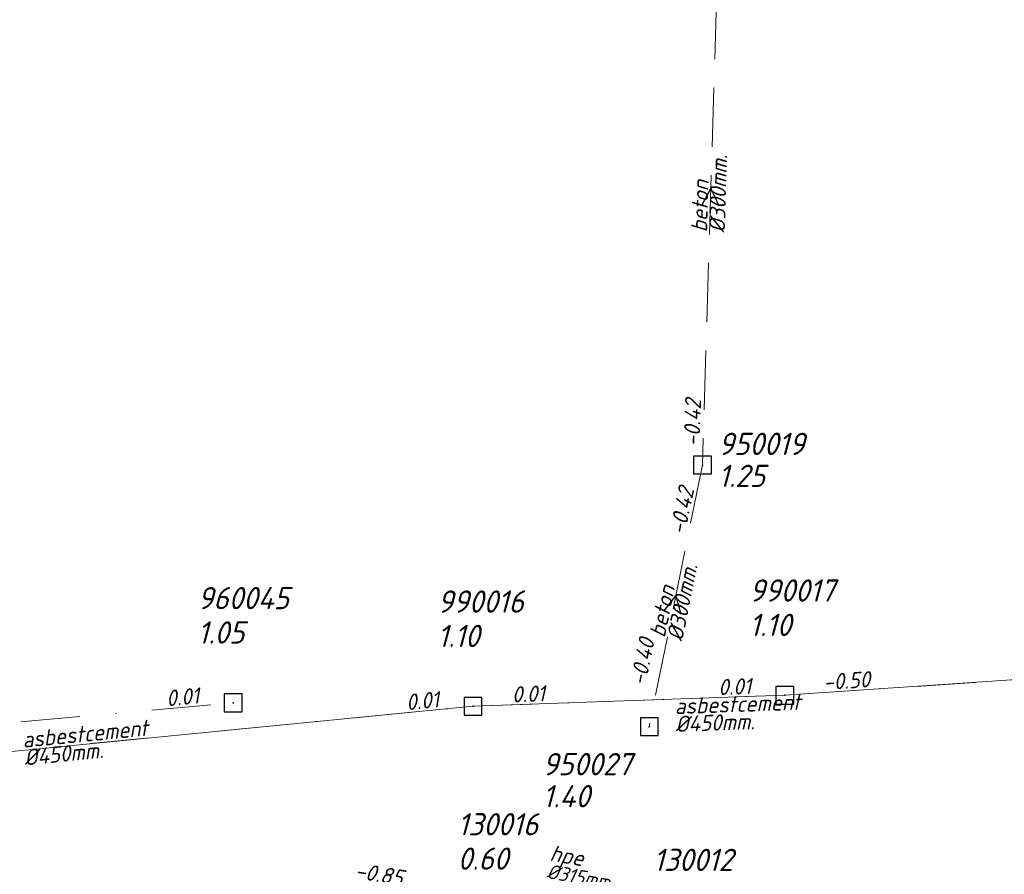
# Model space of a CAD drawing. Header units: metres. Extents: x 152202 to 157341, y 461610 to 468701.
# Tile 182 of 238: x 154537 to 154620, y 467201 to 467273. Entities that reach past the tile are written whole.
import ezdxf
from ezdxf.lldxf.tags import DXFTag

# ---------------------------------------------------------------- set-up
doc = ezdxf.new("R2010")
doc.units = ezdxf.units.M
doc.header["$PDMODE"] = 64
doc.header["$PDSIZE"] = 1.5
doc.linetypes.add('RI-HWA', pattern=[7.4, 5, -2.4])
doc.linetypes.add('RI-VWA', pattern=[11, 5, -3, 0, -3])
doc.layers.get('0').update_dxf_attribs({"linetype": 'CONTINUOUS'})
for name, color, linetype, lineweight in [('B-OI-RI-DRUK-G', 190, 'RI-PERS', 18), ('B-OI-RI-GWA-MATERIAAL-T18', 10, 'CONTINUOUS', 18), ('B-OI-RI-GWA-PUTDEKSELHOOGTE-T25', 10, 'CONTINUOUS', 25), ('B-OI-RI-GWA_BOB-T18', 10, 'CONTINUOUS', 18), ('B-OI-RI-GWA_DIAMETER-T18', 10, 'CONTINUOUS', 18), ('B-OI-RI-GWA_PUTNUMMER-T18', 10, 'CONTINUOUS', 18), ('B-OI-RI-HWA-BOB-T18', 150, 'CONTINUOUS', 18), ('B-OI-RI-HWA-MATERIAAL-T18', 150, 'CONTINUOUS', 18), ('B-OI-RI-HWA-PUTDEKSELHOOGTE-T25', 150, 'CONTINUOUS', 25), ('B-OI-RI-HWA-PUTNUMMER-T25', 150, 'CONTINUOUS', 25), ('B-OI-RI-HWA_DIAMETER-T18', 150, 'CONTINUOUS', 18), ('B-OI-RI-HWA_RIOOLPUT-S', 150, 'CONTINUOUS', 25), ('B-OI-RI-HWA_TRANSPORTLEIDING-G', 150, 'RI-HWA', 18), ('B-OI-RI-STROOMRICHTING-S', 252, 'CONTINUOUS', 25), ('B-OI-RI-VWA-BOB-T18', 34, 'CONTINUOUS', 18), ('B-OI-RI-VWA-DIAMETER-T18', 34, 'CONTINUOUS', 18), ('B-OI-RI-VWA-MATERIAAL-T18', 34, 'CONTINUOUS', 18), ('B-OI-RI-VWA_PUTDEKSELHOOGTE-T25', 34, 'CONTINUOUS', 25), ('B-OI-RI-VWA_PUTNUMMER-T25', 34, 'CONTINUOUS', 25), ('B-OI-RI-VWA_RIOOLPUT-S', 34, 'CONTINUOUS', 25), ('B-OI-RI-VWA_TRANSPORTLEIDING-G', 34, 'RI-VWA', 18)]:
    doc.layers.add(name, color=color, linetype=linetype, lineweight=lineweight)
doc.styles.add('NLCS-ISO-M500-T18_CURSIEF', font='NLCS-ISO.ttf', dxfattribs={"oblique": 15, "height": 0.9})
doc.styles.add('NLCS-ISO-M750-T18_CURSIEF', font='NLCS-ISO.ttf', dxfattribs={"oblique": 15, "height": 1.35})
doc.styles.add('NLCS-ISO-M750-T25_CURSIEF', font='NLCS-ISO.ttf', dxfattribs={"oblique": 15, "height": 1.875})
tags = doc.linetypes.add('RI-PERS', pattern='A,7,-2,["P",Standard,S=1.8,R=0,X=-0.5,Y=-0.9],-2,7,-2,[102,NLCS.SHX,S=1,R=180,X=0,Y=0],-2', length=22).pattern_tags.tags
tags[6] = DXFTag(74, 10)

# ---------------------------------------------------------------- blocks, each defined once
blk = doc.blocks.new('ACMAP_ANN_TEMPLATE_hwa-diam')
at = {"style": 'NLCS-ISO-M750-T18_CURSIEF', "oblique": 15}
blk.add_attdef('hwa-diam', (-3.7, -1.3), '', height=1.35, dxfattribs=at)
blk = doc.blocks.new('ACMAP_ANN_TEMPLATE_hwa-materiaal')
at = {"style": 'NLCS-ISO-M750-T18_CURSIEF', "oblique": 15}
blk.add_attdef('hwa-mat', (-3.7, 0.2), '', height=1.35, dxfattribs=at)
blk = doc.blocks.new('ACMAP_ANN_TEMPLATE_hwa-nap-l')
at = {"style": 'NLCS-ISO-M750-T18_CURSIEF', "oblique": 15}
blk.add_attdef('hwa-nap-l', (3.3, 0.2), '', height=1.35, dxfattribs=at)
blk = doc.blocks.new('ACMAP_ANN_TEMPLATE_hwa-nap-r')
at = {"style": 'NLCS-ISO-M750-T18_CURSIEF', "oblique": 15}
blk.add_attdef('hwa-nap-r', (-5.6, 0.2), '', height=1.35, dxfattribs=at)
blk = doc.blocks.new('ACMAP_ANN_TEMPLATE_vwa-diam')
at = {"style": 'NLCS-ISO-M750-T18_CURSIEF', "oblique": 15}
blk.add_attdef('vwa-diam', (0.3, -1.3), '', height=1.35, dxfattribs=at)
blk = doc.blocks.new('ACMAP_ANN_TEMPLATE_vwa-materiaal')
at = {"style": 'NLCS-ISO-M750-T18_CURSIEF', "oblique": 15}
blk.add_attdef('vwa-mat', (0.3, 0.2), '', height=1.35, dxfattribs=at)
blk = doc.blocks.new('ACMAP_ANN_TEMPLATE_vwa-nap-l')
at = {"style": 'NLCS-ISO-M750-T18_CURSIEF', "oblique": 15}
blk.add_attdef('vwa-nap-l', (3.3, 0.2), '', height=1.35, dxfattribs=at)
blk = doc.blocks.new('ACMAP_ANN_TEMPLATE_vwa-nap-r')
at = {"style": 'NLCS-ISO-M750-T18_CURSIEF', "oblique": 15}
blk.add_attdef('vwa-nap-r', (-5.6, 0.2), '', height=1.35, dxfattribs=at)
blk = doc.blocks.new('ACMAP_ANN_TEMPLATE_gwa-diam')
at = {"style": 'NLCS-ISO-M500-T18_CURSIEF', "oblique": 15}
blk.add_attdef('gwa-diam', (-2.2, -1.3), '', height=1.2, dxfattribs=at)
blk = doc.blocks.new('ACMAP_ANN_TEMPLATE_gwa-materiaal')
at = {"style": 'NLCS-ISO-M750-T18_CURSIEF', "oblique": 15}
blk.add_attdef('gwa-mat', (-2.2, 0.2), '', height=1.35, dxfattribs=at)
blk = doc.blocks.new('ACMAP_ANN_TEMPLATE_gwa-nap-r')
at = {"style": 'NLCS-ISO-M750-T18_CURSIEF', "oblique": 15}
blk.add_attdef('gwa-nap-r', (-5.6, 0.2), '', height=1.35, dxfattribs=at)
blk = doc.blocks.new('ACMAP_ANN_TEMPLATE_hwa-puth')
at = {"color": 0, "linetype": 'ByBlock', "style": 'NLCS-ISO-M750-T25_CURSIEF', "oblique": 15}
blk.add_attdef('hwa-puth', (-9, -6.8), '', height=1.875, dxfattribs=at)
blk = doc.blocks.new('ACMAP_ANN_TEMPLATE_hwa-putnr')
at = {"color": 0, "linetype": 'ByBlock', "style": 'NLCS-ISO-M750-T25_CURSIEF', "oblique": 15}
blk.add_attdef('hwa-putnr', (-9, -4.1), '', height=1.875, dxfattribs=at)
blk = doc.blocks.new('ACMAP_ANN_TEMPLATE_gwa-puth')
at = {"style": 'NLCS-ISO-M750-T25_CURSIEF', "oblique": 15}
blk.add_attdef('gwa-puth', (3, -5), '', height=1.875, dxfattribs=at)
blk = doc.blocks.new('ACMAP_ANN_TEMPLATE_gwa-putnr')
at = {"style": 'NLCS-ISO-M750-T25_CURSIEF', "oblique": 15}
blk.add_attdef('gwa-putnr', (3, -2.1), '', height=1.875, dxfattribs=at)
blk = doc.blocks.new('ACMAP_ANN_TEMPLATE_vwa-puth')
at = {"style": 'NLCS-ISO-M750-T25_CURSIEF', "oblique": 15}
blk.add_attdef('vwa-puth', (-3, 5), '', height=1.875, dxfattribs=at)
blk = doc.blocks.new('ACMAP_ANN_TEMPLATE_vwa-putnr')
at = {"style": 'NLCS-ISO-M750-T25_CURSIEF', "oblique": 15}
blk.add_attdef('vaw-putnr', (-3, 7.9), '', height=1.875, dxfattribs=at)

msp = doc.modelspace()

# ---------------------------------------------------------------- linework, layer by layer
at = {"layer": 'B-OI-RI-DRUK-G'}
for p, q in [((154601.64, 467215.84), (154684.83, 467221.47)), ((154575.34, 467214.91), (154601.64, 467215.84)), ((154498.86, 467207.44), (154575.34, 467214.91))]:
    msp.add_line(p, q, dxfattribs=at)
at = {"layer": 'B-OI-RI-HWA_RIOOLPUT-S', "transparency": 33554623}
for p in [(154594.69, 467235.26), (154590.2, 467213.19)]:
    msp.add_point(p, dxfattribs=at)
at = {"layer": 'B-OI-RI-HWA_TRANSPORTLEIDING-G', "transparency": 33554623}
for p, q in [((154596.1, 467281.9), (154594.69, 467235.26)), ((154594.69, 467235.26), (154590.2, 467213.19))]:
    msp.add_line(p, q, dxfattribs=at)
at = {"layer": 'B-OI-RI-STROOMRICHTING-S', "transparency": 33554623}
for points in [[(154594.63, 467257.16), (154595.4, 467258.58), (154596.07, 467257.12)], [(154591.45, 467222.96), (154592.45, 467224.22), (154592.86, 467222.67)]]:
    msp.add_lwpolyline(points, dxfattribs=at)
at = {"layer": 'B-OI-RI-VWA_RIOOLPUT-S', "transparency": 33554623}
for p in [(154601.64, 467215.84), (154555.1, 467215.2), (154575.34, 467214.91)]:
    msp.add_point(p, dxfattribs=at)
at = {"layer": 'B-OI-RI-VWA_TRANSPORTLEIDING-G', "transparency": 33554623}
for p, q in [((154601.64, 467215.84), (154684.83, 467221.47)), ((154470.85, 467207.67), (154555.1, 467215.2)), ((154575.34, 467214.91), (154601.64, 467215.84)), ((154498.86, 467207.44), (154575.34, 467214.91))]:
    msp.add_line(p, q, dxfattribs=at)

# ---------------------------------------------------------------- block references
at = {"layer": 'B-OI-RI-GWA-MATERIAAL-T18', "transparency": 33554623}
ref = msp.add_blockref('ACMAP_ANN_TEMPLATE_gwa-materiaal', (154583.879, 467201.316), dxfattribs=dict(at, rotation=349.9194020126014))
ref.add_attrib('gwa-mat', 'hpe', (154581.748, 467201.898), dxfattribs={"layer": '0', "color": 0, "linetype": 'ByBlock', "height": 1.35, "rotation": 349.9194, "style": 'NLCS-ISO-M750-T18_CURSIEF', "oblique": 15})
at = {"layer": 'B-OI-RI-GWA-PUTDEKSELHOOGTE-T25', "transparency": 33554623}
ref = msp.add_blockref('ACMAP_ANN_TEMPLATE_gwa-puth', (154571.035, 467206.121), dxfattribs=at)
ref.add_attrib('gwa-puth', '0.60', (154574.035, 467201.121), dxfattribs={"layer": '0', "color": 0, "linetype": 'ByBlock', "height": 1.875, "style": 'NLCS-ISO-M750-T25_CURSIEF', "oblique": 15})
at = {"layer": 'B-OI-RI-GWA_BOB-T18', "transparency": 33554623}
ref = msp.add_blockref('ACMAP_ANN_TEMPLATE_gwa-nap-r', (154570.8, 467199.3), dxfattribs=dict(at, rotation=350.5376777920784))
ref.add_attrib('gwa-nap-r', '-0.85', (154565.309, 467200.418), dxfattribs={"layer": '0', "color": 0, "linetype": 'ByBlock', "height": 1.35, "rotation": 350.53768, "style": 'NLCS-ISO-M750-T18_CURSIEF', "oblique": 15})
at = {"layer": 'B-OI-RI-GWA_DIAMETER-T18', "transparency": 33554623}
ref = msp.add_blockref('ACMAP_ANN_TEMPLATE_gwa-diam', (154583.879, 467201.316), dxfattribs=dict(at, rotation=349.9194020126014))
ref.add_attrib('gwa-diam', '%%c315mm.', (154581.485, 467200.421), dxfattribs={"layer": '0', "color": 0, "linetype": 'ByBlock', "height": 1.2, "rotation": 349.9194, "style": 'NLCS-ISO-M500-T18_CURSIEF', "oblique": 15})
at = {"layer": 'B-OI-RI-GWA_PUTNUMMER-T18', "transparency": 33554623}
ref = msp.add_blockref('ACMAP_ANN_TEMPLATE_gwa-putnr', (154571.035, 467206.121), dxfattribs=at)
ref.add_attrib('gwa-putnr', '130016', (154574.035, 467204.021), dxfattribs={"layer": '0', "color": 0, "linetype": 'ByBlock', "height": 1.875, "style": 'NLCS-ISO-M750-T25_CURSIEF', "oblique": 15})
ref = msp.add_blockref('ACMAP_ANN_TEMPLATE_gwa-putnr', (154587.547, 467203.115), dxfattribs=at)
ref.add_attrib('gwa-putnr', '130012', (154590.547, 467201.015), dxfattribs={"layer": '0', "color": 0, "linetype": 'ByBlock', "height": 1.875, "style": 'NLCS-ISO-M750-T25_CURSIEF', "oblique": 15})
at = {"layer": 'B-OI-RI-HWA-BOB-T18', "transparency": 33554623}
ref = msp.add_blockref('ACMAP_ANN_TEMPLATE_hwa-nap-r', (154594.826, 467242.404), dxfattribs=dict(at, rotation=88.26838655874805))
ref.add_attrib('hwa-nap-r', '-0.42', (154594.457, 467236.813), dxfattribs={"layer": '0', "color": 0, "linetype": 'ByBlock', "height": 1.35, "rotation": 88.26839, "style": 'NLCS-ISO-M750-T18_CURSIEF', "oblique": 15})
ref = msp.add_blockref('ACMAP_ANN_TEMPLATE_hwa-nap-l', (154592.748, 467226.031), dxfattribs=dict(at, rotation=78.50047925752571))
ref.add_attrib('hwa-nap-l', '-0.42', (154593.21, 467229.305), dxfattribs={"layer": '0', "color": 0, "linetype": 'ByBlock', "height": 1.35, "rotation": 78.50048, "style": 'NLCS-ISO-M750-T18_CURSIEF', "oblique": 15})
ref = msp.add_blockref('ACMAP_ANN_TEMPLATE_hwa-nap-r', (154591.186, 467222.005), dxfattribs=dict(at, rotation=78.50047925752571))
ref.add_attrib('hwa-nap-r', '-0.40', (154589.874, 467216.558), dxfattribs={"layer": '0', "color": 0, "linetype": 'ByBlock', "height": 1.35, "rotation": 78.50048, "style": 'NLCS-ISO-M750-T18_CURSIEF', "oblique": 15})
at = {"layer": 'B-OI-RI-HWA-MATERIAAL-T18', "transparency": 33554623}
ref = msp.add_blockref('ACMAP_ANN_TEMPLATE_hwa-materiaal', (154595.395, 467258.58), dxfattribs=dict(at, rotation=88.26838655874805))
ref.add_attrib('hwa-mat', 'beton', (154595.083, 467254.888), dxfattribs={"layer": '0', "color": 0, "linetype": 'ByBlock', "height": 1.35, "rotation": 88.26839, "style": 'NLCS-ISO-M750-T18_CURSIEF', "oblique": 15})
ref = msp.add_blockref('ACMAP_ANN_TEMPLATE_hwa-materiaal', (154592.445, 467224.225), dxfattribs=dict(at, rotation=78.50047925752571))
ref.add_attrib('hwa-mat', 'beton', (154591.511, 467220.639), dxfattribs={"layer": '0', "color": 0, "linetype": 'ByBlock', "height": 1.35, "rotation": 78.50048, "style": 'NLCS-ISO-M750-T18_CURSIEF', "oblique": 15})
at = {"layer": 'B-OI-RI-HWA-PUTDEKSELHOOGTE-T25', "transparency": 33554623}
for p, values in [((154605.025, 467240.213), {'hwa-puth': '1.25'}), ((154590.2, 467213.19), {'hwa-puth': '1.40'})]:
    msp.add_blockref('ACMAP_ANN_TEMPLATE_hwa-puth', p, dxfattribs=at).add_auto_attribs(values)
at = {"layer": 'B-OI-RI-HWA-PUTNUMMER-T25', "transparency": 33554623}
for p, values in [((154605.025, 467240.213), {'hwa-putnr': '950019'}), ((154590.2, 467213.19), {'hwa-putnr': '950027'})]:
    msp.add_blockref('ACMAP_ANN_TEMPLATE_hwa-putnr', p, dxfattribs=at).add_auto_attribs(values)
at = {"layer": 'B-OI-RI-HWA_DIAMETER-T18', "transparency": 33554623}
ref = msp.add_blockref('ACMAP_ANN_TEMPLATE_hwa-diam', (154595.395, 467258.58), dxfattribs=dict(at, rotation=88.26838655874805))
ref.add_attrib('hwa-diam', '%%c300mm.', (154596.583, 467254.842), dxfattribs={"layer": '0', "color": 0, "linetype": 'ByBlock', "height": 1.35, "rotation": 88.26839, "style": 'NLCS-ISO-M750-T18_CURSIEF', "oblique": 15})
ref = msp.add_blockref('ACMAP_ANN_TEMPLATE_hwa-diam', (154592.445, 467224.225), dxfattribs=dict(at, rotation=78.50047925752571))
ref.add_attrib('hwa-diam', '%%c300mm.', (154592.981, 467220.34), dxfattribs={"layer": '0', "color": 0, "linetype": 'ByBlock', "height": 1.35, "rotation": 78.50048, "style": 'NLCS-ISO-M750-T18_CURSIEF', "oblique": 15})
at = {"layer": 'B-OI-RI-VWA-BOB-T18', "transparency": 33554623}
ref = msp.add_blockref('ACMAP_ANN_TEMPLATE_vwa-nap-l', (154601.64, 467215.84), dxfattribs=dict(at, rotation=3.871668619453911))
ref.add_attrib('vwa-nap-l', '-0.50', (154604.919, 467216.262), dxfattribs={"layer": '0', "color": 0, "linetype": 'ByBlock', "height": 1.35, "rotation": 3.87167, "style": 'NLCS-ISO-M750-T18_CURSIEF', "oblique": 15})
ref = msp.add_blockref('ACMAP_ANN_TEMPLATE_vwa-nap-r', (154601.64, 467215.84), dxfattribs=dict(at, rotation=2.025204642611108))
ref.add_attrib('vwa-nap-r', '0.01', (154596.036, 467215.842), dxfattribs={"layer": '0', "color": 0, "linetype": 'ByBlock', "height": 1.35, "rotation": 2.0252, "style": 'NLCS-ISO-M750-T18_CURSIEF', "oblique": 15})
ref = msp.add_blockref('ACMAP_ANN_TEMPLATE_vwa-nap-r', (154555.1, 467215.2), dxfattribs=dict(at, rotation=5.107345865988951))
ref.add_attrib('vwa-nap-r', '0.01', (154549.504, 467214.901), dxfattribs={"layer": '0', "color": 0, "linetype": 'ByBlock', "height": 1.35, "rotation": 5.10735, "style": 'NLCS-ISO-M750-T18_CURSIEF', "oblique": 15})
ref = msp.add_blockref('ACMAP_ANN_TEMPLATE_vwa-nap-r', (154575.34, 467214.91), dxfattribs=dict(at, rotation=5.578532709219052))
ref.add_attrib('vwa-nap-r', '0.01', (154569.747, 467214.565), dxfattribs={"layer": '0', "color": 0, "linetype": 'ByBlock', "height": 1.35, "rotation": 5.57853, "style": 'NLCS-ISO-M750-T18_CURSIEF', "oblique": 15})
ref = msp.add_blockref('ACMAP_ANN_TEMPLATE_vwa-nap-l', (154575.34, 467214.91), dxfattribs=dict(at, rotation=2.025204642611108))
ref.add_attrib('vwa-nap-l', '0.01', (154578.631, 467215.226), dxfattribs={"layer": '0', "color": 0, "linetype": 'ByBlock', "height": 1.35, "rotation": 2.0252, "style": 'NLCS-ISO-M750-T18_CURSIEF', "oblique": 15})
at = {"layer": 'B-OI-RI-VWA-DIAMETER-T18', "transparency": 33554623}
ref = msp.add_blockref('ACMAP_ANN_TEMPLATE_vwa-diam', (154592.072, 467214.027), dxfattribs=dict(at, rotation=2.025204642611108))
ref.add_attrib('vwa-diam', '%%c450mm.', (154592.417, 467212.738), dxfattribs={"layer": '0', "color": 0, "linetype": 'ByBlock', "height": 1.35, "rotation": 2.0252, "style": 'NLCS-ISO-M750-T18_CURSIEF', "oblique": 15})
ref = msp.add_blockref('ACMAP_ANN_TEMPLATE_vwa-diam', (154537.1, 467211.175), dxfattribs=dict(at, rotation=5.578532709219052))
ref.add_attrib('vwa-diam', '%%c450mm.', (154537.525, 467209.91), dxfattribs={"layer": '0', "color": 0, "linetype": 'ByBlock', "height": 1.35, "rotation": 5.57853, "style": 'NLCS-ISO-M750-T18_CURSIEF', "oblique": 15})
at = {"layer": 'B-OI-RI-VWA-MATERIAAL-T18', "transparency": 33554623}
ref = msp.add_blockref('ACMAP_ANN_TEMPLATE_vwa-materiaal', (154592.072, 467214.027), dxfattribs=dict(at, rotation=2.025204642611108))
ref.add_attrib('vwa-mat', 'asbestcement', (154592.364, 467214.237), dxfattribs={"layer": '0', "color": 0, "linetype": 'ByBlock', "height": 1.35, "rotation": 2.0252, "style": 'NLCS-ISO-M750-T18_CURSIEF', "oblique": 15})
ref = msp.add_blockref('ACMAP_ANN_TEMPLATE_vwa-materiaal', (154537.1, 467211.175), dxfattribs=dict(at, rotation=5.578532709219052))
ref.add_attrib('vwa-mat', 'asbestcement', (154537.379, 467211.403), dxfattribs={"layer": '0', "color": 0, "linetype": 'ByBlock', "height": 1.35, "rotation": 5.57853, "style": 'NLCS-ISO-M750-T18_CURSIEF', "oblique": 15})
at = {"layer": 'B-OI-RI-VWA_PUTDEKSELHOOGTE-T25', "transparency": 33554623}
ref = msp.add_blockref('ACMAP_ANN_TEMPLATE_vwa-puth', (154601.64, 467215.84), dxfattribs=at)
ref.add_attrib('vwa-puth', '1.10', (154598.64, 467220.84), dxfattribs={"layer": '0', "color": 0, "linetype": 'ByBlock', "height": 1.875, "style": 'NLCS-ISO-M750-T25_CURSIEF', "oblique": 15})
ref = msp.add_blockref('ACMAP_ANN_TEMPLATE_vwa-puth', (154555.1, 467215.2), dxfattribs=at)
ref.add_attrib('vwa-puth', '1.05', (154552.1, 467220.2), dxfattribs={"layer": '0', "color": 0, "linetype": 'ByBlock', "height": 1.875, "style": 'NLCS-ISO-M750-T25_CURSIEF', "oblique": 15})
ref = msp.add_blockref('ACMAP_ANN_TEMPLATE_vwa-puth', (154575.34, 467214.91), dxfattribs=at)
ref.add_attrib('vwa-puth', '1.10', (154572.34, 467219.91), dxfattribs={"layer": '0', "color": 0, "linetype": 'ByBlock', "height": 1.875, "style": 'NLCS-ISO-M750-T25_CURSIEF', "oblique": 15})
at = {"layer": 'B-OI-RI-VWA_PUTNUMMER-T25', "transparency": 33554623}
ref = msp.add_blockref('ACMAP_ANN_TEMPLATE_vwa-putnr', (154601.64, 467215.84), dxfattribs=at)
ref.add_attrib('vaw-putnr', '990017', (154598.64, 467223.74), dxfattribs={"layer": '0', "color": 0, "linetype": 'ByBlock', "height": 1.875, "style": 'NLCS-ISO-M750-T25_CURSIEF', "oblique": 15})
ref = msp.add_blockref('ACMAP_ANN_TEMPLATE_vwa-putnr', (154555.1, 467215.2), dxfattribs=at)
ref.add_attrib('vaw-putnr', '960045', (154552.1, 467223.1), dxfattribs={"layer": '0', "color": 0, "linetype": 'ByBlock', "height": 1.875, "style": 'NLCS-ISO-M750-T25_CURSIEF', "oblique": 15})
ref = msp.add_blockref('ACMAP_ANN_TEMPLATE_vwa-putnr', (154575.34, 467214.91), dxfattribs=at)
ref.add_attrib('vaw-putnr', '990016', (154572.34, 467222.81), dxfattribs={"layer": '0', "color": 0, "linetype": 'ByBlock', "height": 1.875, "style": 'NLCS-ISO-M750-T25_CURSIEF', "oblique": 15})

doc.saveas('drawing.dxf')
